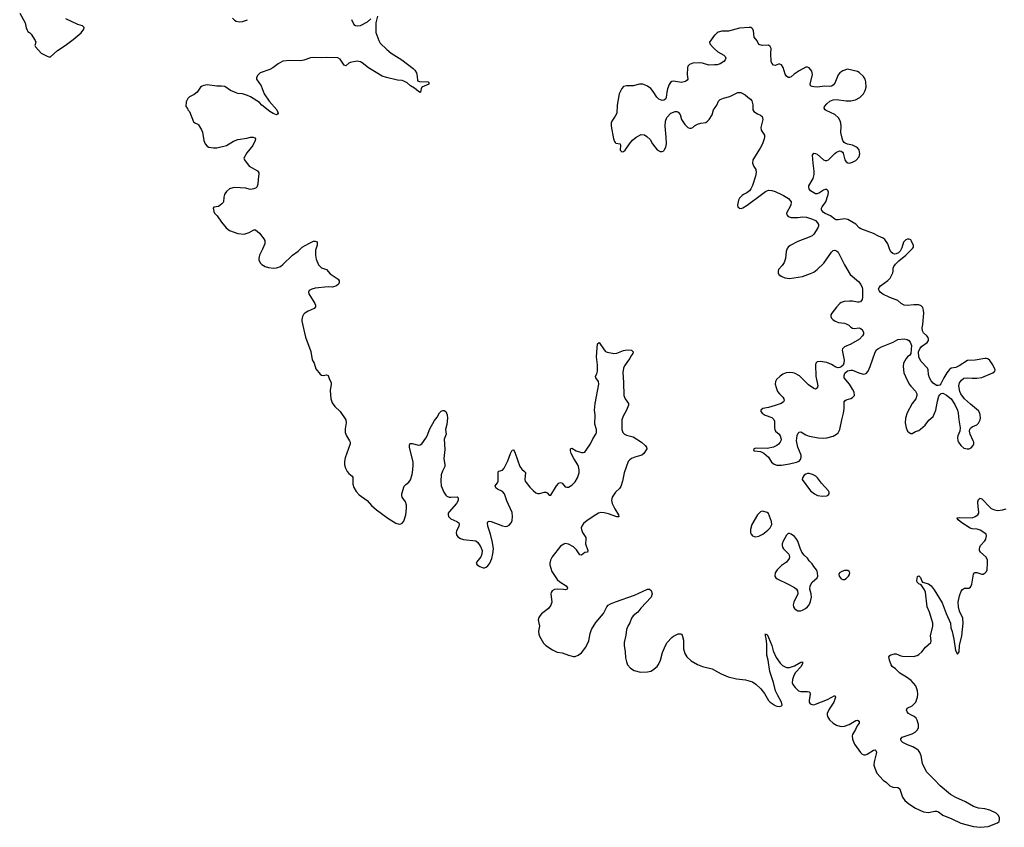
# Model space of a CAD drawing. Header units: inches. Extents: x 1835039 to 2027607, y 642849 to 774141.
# Tile 73 of 113: x 1991388 to 2003590, y 652158 to 662168. Entities that reach past the tile are written whole.
import ezdxf

# ---------------------------------------------------------------- set-up
doc = ezdxf.new("R2010")
doc.units = ezdxf.units.IN
doc.header["$MEASUREMENT"] = 0
for name, color, linetype in [('B9695', 7, 'Continuous'), ('B9696', 7, 'Continuous'), ('C0605', 7, 'Continuous'), ('C0606', 7, 'Continuous')]:
    doc.layers.add(name, color=color, linetype=linetype)

msp = doc.modelspace()

# ---------------------------------------------------------------- linework, layer by layer
at = {"layer": 'B9695', "color": 6, "elevation": 200}
msp.add_lwpolyline([(1993926, 660000), (1993917, 659970), (1993915, 659910), (1993910, 659901), (1993895, 659885), (1993850, 659854), (1993795, 659845), (1993787, 659830), (1993794, 659790), (1993804, 659770), (1993837, 659737), (1993890, 659658), (1993945, 659590), (1993970, 659568), (1993990, 659557), (1994090, 659516), (1994170, 659511), (1994232, 659530), (1994290, 659563), (1994310, 659563), (1994360, 659520), (1994413, 659450), (1994424, 659430), (1994427, 659410), (1994424, 659390), (1994397, 659323), (1994360, 659250), (1994350, 659210), (1994353, 659190), (1994370, 659153), (1994390, 659132), (1994429, 659109), (1994470, 659095), (1994533, 659087), (1994570, 659093), (1994620, 659110), (1994650, 659132), (1994770, 659250), (1994840, 659300), (1994890, 659349), (1994970, 659396), (1995030, 659421), (1995050, 659421), (1995073, 659413), (1995073, 659373), (1995053, 659310), (1995052, 659250), (1995061, 659201), (1995090, 659130), (1995130, 659092), (1995191, 659070), (1995236, 659016), (1995311, 658970), (1995334, 658950), (1995347, 658930), (1995347, 658910), (1995341, 658890), (1995316, 658870), (1995290, 658859), (1995266, 658854), (1995210, 658856), (1995050, 658840), (1995010, 658830), (1994977, 658810), (1994969, 658790), (1994970, 658770), (1995045, 658650), (1995053, 658630), (1995053, 658610), (1995037, 658590), (1994963, 658557), (1994921, 658530), (1994906, 658514), (1994893, 658490), (1994884, 658450), (1994886, 658430), (1994930, 658232), (1994996, 658056), (1995014, 657954), (1995038, 657910), (1995059, 657839), (1995110, 657776), (1995130, 657761), (1995150, 657757), (1995190, 657765), (1995210, 657759), (1995229, 657709), (1995250, 657671), (1995250, 657650), (1995236, 657570), (1995243, 657470), (1995259, 657419), (1995292, 657372), (1995360, 657310), (1995428, 657210), (1995433, 657173), (1995422, 657098), (1995423, 657050), (1995437, 657010), (1995475, 656950), (1995483, 656930), (1995484, 656910), (1995423, 656737), (1995413, 656690), (1995414, 656650), (1995425, 656610), (1995448, 656568), (1995465, 656545), (1995509, 656510), (1995516, 656496), (1995517, 656410), (1995529, 656370), (1995559, 656319), (1995597, 656277), (1995696, 656210), (1995747, 656147), (1995810, 656091), (1995950, 655988), (1996050, 655929), (1996090, 655916), (1996110, 655918), (1996130, 655926), (1996150, 655954), (1996173, 656030), (1996183, 656110), (1996183, 656150), (1996171, 656190), (1996130, 656250), (1996123, 656270), (1996122, 656290), (1996152, 656388), (1996172, 656408), (1996210, 656434), (1996230, 656465), (1996250, 656530), (1996261, 656590), (1996266, 656650), (1996263, 656683), (1996218, 656870), (1996218, 656890), (1996225, 656910), (1996230, 656915), (1996250, 656916), (1996330, 656894), (1996350, 656899), (1996370, 656913), (1996420, 656980), (1996437, 657010), (1996470, 657098), (1996530, 657200), (1996560, 657240), (1996590, 657296), (1996610, 657315), (1996630, 657326), (1996650, 657326), (1996671, 657310), (1996687, 657270), (1996688, 657230), (1996680, 657150), (1996666, 657090), (1996673, 657030), (1996650, 656970), (1996658, 656842), (1996643, 656730), (1996657, 656650), (1996655, 656630), (1996627, 656573), (1996612, 656528), (1996606, 656450), (1996613, 656390), (1996644, 656310), (1996670, 656273), (1996683, 656263), (1996710, 656251), (1996730, 656248), (1996810, 656253), (1996820, 656240), (1996820, 656210), (1996803, 656170), (1996709, 656070), (1996700, 656050), (1996698, 656030), (1996703, 656010), (1996730, 655982), (1996805, 655950), (1996832, 655930), (1996836, 655910), (1996831, 655890), (1996802, 655830), (1996798, 655810), (1996803, 655783), (1996818, 655758), (1996850, 655738), (1996890, 655725), (1997039, 655710), (1997067, 655687), (1997099, 655639), (1997120, 655590), (1997116, 655544), (1997104, 655510), (1997055, 655450), (1997047, 655430), (1997056, 655410), (1997090, 655389), (1997130, 655376), (1997150, 655376), (1997170, 655384), (1997190, 655400), (1997213, 655430), (1997238, 655490), (1997253, 655547), (1997258, 655610), (1997249, 655690), (1997222, 655790), (1997188, 655890), (1997184, 655930), (1997190, 655945), (1997208, 655952), (1997230, 655948), (1997370, 655894), (1997410, 655887), (1997430, 655889), (1997456, 655904), (1997477, 655930), (1997490, 655962), (1997495, 656010), (1997490, 656060), (1997426, 656206), (1997395, 656290), (1997370, 656320), (1997310, 656350), (1997287, 656367), (1997282, 656390), (1997311, 656429), (1997319, 656450), (1997317, 656563), (1997326, 656574), (1997370, 656585), (1997392, 656608), (1997439, 656701), (1997470, 656791), (1997490, 656831), (1997510, 656837), (1997513, 656833), (1997530, 656795), (1997588, 656628), (1997610, 656598), (1997646, 656570), (1997655, 656555), (1997649, 656470), (1997653, 656450), (1997664, 656430), (1997710, 656374), (1997750, 656333), (1997785, 656305), (1997810, 656296), (1997830, 656296), (1997890, 656313), (1997910, 656313), (1997924, 656304), (1997950, 656274), (1997970, 656274), (1998041, 656390), (1998070, 656423), (1998090, 656432), (1998110, 656423), (1998150, 656379), (1998170, 656372), (1998190, 656375), (1998230, 656400), (1998270, 656441), (1998302, 656490), (1998320, 656550), (1998323, 656590), (1998314, 656630), (1998305, 656650), (1998254, 656730), (1998223, 656790), (1998215, 656825), (1998216, 656850), (1998230, 656859), (1998286, 656826), (1998350, 656804), (1998370, 656802), (1998390, 656809), (1998410, 656832), (1998460, 656910), (1998490, 656973), (1998530, 657030), (1998536, 657050), (1998535, 657090), (1998514, 657154), (1998521, 657270), (1998513, 657330), (1998518, 657410), (1998566, 657650), (1998562, 657682), (1998530, 657730), (1998526, 657750), (1998542, 657778), (1998548, 657812), (1998550, 657890), (1998538, 657990), (1998550, 658152), (1998570, 658165), (1998630, 658076), (1998650, 658057), (1998669, 658049), (1998733, 658033), (1998750, 658030), (1998790, 658036), (1998870, 658069), (1998893, 658073), (1998930, 658076), (1998971, 658070), (1998991, 658050), (1998986, 658030), (1998963, 657997), (1998950, 657969), (1998931, 657949), (1998883, 657877), (1998871, 657850), (1998863, 657797), (1998873, 657670), (1998875, 657510), (1998890, 657470), (1998932, 657410), (1998934, 657390), (1998908, 657330), (1998866, 657254), (1998851, 657210), (1998850, 657090), (1998862, 657050), (1998882, 657030), (1998910, 657018), (1998990, 656996), (1999093, 656933), (1999139, 656890), (1999156, 656870), (1999162, 656850), (1999121, 656790), (1999098, 656770), (1999010, 656744), (1998972, 656728), (1998948, 656712), (1998930, 656690), (1998878, 656550), (1998859, 656450), (1998839, 656381), (1998823, 656357), (1998770, 656312), (1998732, 656250), (1998724, 656210), (1998732, 656170), (1998765, 656105), (1998810, 656030), (1998812, 656008), (1998790, 656007), (1998685, 656045), (1998630, 656056), (1998590, 656058), (1998562, 656050), (1998528, 656032), (1998420, 655960), (1998377, 655923), (1998355, 655890), (1998348, 655870), (1998349, 655850), (1998363, 655810), (1998403, 655750), (1998405, 655730), (1998399, 655670), (1998430, 655590), (1998425, 655570), (1998390, 655562), (1998350, 655531), (1998330, 655535), (1998290, 655598), (1998250, 655634), (1998190, 655669), (1998150, 655674), (1998130, 655669), (1998090, 655644), (1997986, 655510), (1997968, 655470), (1997958, 655430), (1997960, 655410), (1997984, 655330), (1998049, 655229), (1998081, 655201), (1998162, 655150), (1998175, 655125), (1998171, 655110), (1998150, 655101), (1998126, 655106), (1998050, 655111), (1998016, 655104), (1997986, 655090), (1997975, 655070), (1997972, 655050), (1997981, 654950), (1997969, 654910), (1997943, 654870), (1997855, 654805), (1997837, 654783), (1997823, 654757), (1997815, 654730), (1997829, 654650), (1997818, 654590), (1997820, 654550), (1997828, 654528), (1997881, 654441), (1997910, 654412), (1997990, 654358), (1998047, 654330), (1998110, 654320), (1998190, 654290), (1998250, 654277), (1998270, 654277), (1998310, 654290), (1998350, 654321), (1998406, 654390), (1998443, 654470), (1998459, 654561), (1998476, 654610), (1998530, 654695), (1998623, 654810), (1998666, 654890), (1998683, 654910), (1998711, 654929), (1998770, 654954), (1999006, 655034), (1999169, 655110), (1999192, 655110), (1999214, 655094), (1999226, 655050), (1999212, 655010), (1999085, 654875), (1999050, 654823), (1998990, 654780), (1998972, 654750), (1998949, 654691), (1998925, 654650), (1998909, 654610), (1998900, 654540), (1998880, 654450), (1998878, 654410), (1998891, 654331), (1998897, 654257), (1998907, 654210), (1998922, 654170), (1998958, 654130), (1999002, 654102), (1999082, 654082), (1999170, 654085), (1999210, 654094), (1999230, 654106), (1999290, 654152), (1999305, 654175), (1999330, 654230), (1999354, 654326), (1999390, 654410), (1999414, 654450), (1999469, 654510), (1999490, 654526), (1999550, 654556), (1999577, 654557), (1999591, 654550), (1999598, 654538), (1999616, 654476), (1999616, 654370), (1999630, 654313), (1999656, 654270), (1999710, 654220), (1999790, 654174), (1999850, 654153), (1999970, 654121), (2000000, 654104)], dxfattribs=at)
at = {"layer": 'B9696', "color": 6}
for points, elevation in [([(1991388, 662250), (1991454, 662130), (1991468, 662068), (1991480, 662040), (1991490, 662023), (1991510, 662010), (1991531, 661990), (1991581, 661910), (1991587, 661890), (1991577, 661850), (1991584, 661830), (1991655, 661755), (1991730, 661715), (1991750, 661708), (1991771, 661709), (1991855, 661785), (1991950, 661849), (1992050, 661923), (1992150, 662006), (1992184, 662050), (1992186, 662070), (1992167, 662090), (1992110, 662110), (1991958, 662178)], 200), ([(1995822, 662210), (1995801, 662130), (1995802, 662010), (1995839, 661910), (1995857, 661877), (1995937, 661797), (1995992, 661752), (1996125, 661670), (1996265, 661565), (1996284, 661544), (1996305, 661510), (1996314, 661470), (1996318, 661410), (1996342, 661402), (1996450, 661398), (1996460, 661390), (1996458, 661370), (1996373, 661330), (1996362, 661310), (1996356, 661270), (1996350, 661266), (1996330, 661277), (1996281, 661321), (1996230, 661350), (1996190, 661384), (1996150, 661407), (1996130, 661415), (1996070, 661419), (1995933, 661450), (1995882, 661470), (1995710, 661570), (1995634, 661634), (1995610, 661647), (1995570, 661652), (1995483, 661637), (1995466, 661630), (1995430, 661596), (1995410, 661603), (1995360, 661680), (1995330, 661696), (1995190, 661700), (1995130, 661694), (1995030, 661701), (1994990, 661694), (1994910, 661667), (1994870, 661659), (1994736, 661664), (1994650, 661654), (1994590, 661620), (1994524, 661570), (1994490, 661551), (1994370, 661510), (1994339, 661481), (1994323, 661450), (1994323, 661430), (1994381, 661350), (1994419, 661250), (1994480, 661160), (1994575, 661050), (1994591, 661009), (1994585, 660995), (1994571, 660989), (1994530, 661004), (1994488, 661030), (1994390, 661109), (1994360, 661140), (1994250, 661211), (1994210, 661230), (1994150, 661250), (1994090, 661253), (1994070, 661260), (1994000, 661290), (1993930, 661338), (1993890, 661346), (1993830, 661343), (1993710, 661360), (1993670, 661354), (1993650, 661344), (1993630, 661330), (1993589, 661271), (1993550, 661241), (1993491, 661210), (1993473, 661190), (1993453, 661150), (1993447, 661090), (1993466, 661066), (1993472, 661050), (1993491, 661031), (1993544, 660904), (1993565, 660885), (1993595, 660875), (1993605, 660865), (1993643, 660803), (1993653, 660773), (1993669, 660670), (1993687, 660630), (1993710, 660602), (1993730, 660589), (1993790, 660578), (1993830, 660580), (1993950, 660608), (1994037, 660663), (1994090, 660683), (1994202, 660698), (1994250, 660710), (1994282, 660710), (1994302, 660702), (1994311, 660690), (1994306, 660670), (1994276, 660610), (1994203, 660517), (1994165, 660450), (1994173, 660430), (1994230, 660353), (1994334, 660294), (1994350, 660270), (1994353, 660253), (1994342, 660190), (1994338, 660130), (1994326, 660094), (1994317, 660083), (1994289, 660071), (1994250, 660065), (1994230, 660067), (1994190, 660080), (1994052, 660088), (1994030, 660086), (1993990, 660073), (1993950, 660040), (1993929, 660010), (1993926, 660000)], 200), ([(1994027, 662187), (1994050, 662164), (1994070, 662151), (1994110, 662141), (1994150, 662146), (1994212, 662168)], 200), ([(1995502, 662170), (1995530, 662110), (1995550, 662096), (1995570, 662090), (1995610, 662096), (1995697, 662143), (1995740, 662180)], 200), ([(2000000, 661976), (1999937, 661890), (1999939, 661870), (1999973, 661830), (2000000, 661806)], 300), ([(2000000, 661607), (1999930, 661604), (1999850, 661628), (1999810, 661633), (1999731, 661629), (1999690, 661614), (1999670, 661590), (1999665, 661570), (1999660, 661490), (1999668, 661430), (1999662, 661418), (1999638, 661402), (1999590, 661391), (1999490, 661405), (1999470, 661400), (1999452, 661388), (1999436, 661364), (1999418, 661310), (1999407, 661270), (1999398, 661202), (1999390, 661185), (1999370, 661170), (1999350, 661168), (1999310, 661183), (1999286, 661206), (1999240, 661280), (1999210, 661314), (1999170, 661345), (1999130, 661361), (1999110, 661367), (1999070, 661368), (1998990, 661350), (1998910, 661350), (1998870, 661338), (1998850, 661315), (1998819, 661250), (1998794, 661110), (1998787, 661010), (1998769, 660971), (1998725, 660910), (1998719, 660890), (1998717, 660850), (1998748, 660690), (1998759, 660659), (1998766, 660646), (1998777, 660637), (1998828, 660628), (1998834, 660610), (1998831, 660551), (1998850, 660531), (1998870, 660535), (1998890, 660551), (1998944, 660630), (1998984, 660676), (1999030, 660711), (1999090, 660744), (1999130, 660739), (1999162, 660722), (1999201, 660681), (1999230, 660630), (1999290, 660554), (1999324, 660536), (1999350, 660534), (1999370, 660543), (1999381, 660559), (1999395, 660590), (1999403, 660630), (1999401, 660710), (1999388, 660850), (1999393, 660910), (1999410, 660954), (1999458, 661010), (1999510, 661030), (1999530, 661030), (1999550, 661021), (1999573, 660993), (1999591, 660930), (1999630, 660870), (1999670, 660832), (1999690, 660825), (1999710, 660825), (1999730, 660833), (1999750, 660851), (1999790, 660872), (1999830, 660885), (1999890, 660895), (1999912, 660910), (1999932, 660930), (1999970, 660988), (1999988, 661050), (2000000, 661068)], 300)]:
    msp.add_lwpolyline(points, dxfattribs=dict(at, elevation=elevation))
at = {"layer": 'C0605', "color": 6}
for points, elevation in [([(2000360, 660000), (2000342, 659990), (2000310, 659955), (2000297, 659930), (2000286, 659890), (2000285, 659870), (2000290, 659848), (2000310, 659830), (2000330, 659829), (2000350, 659835), (2000405, 659870), (2000580, 660000)], 300), ([(2000831, 660000), (2000852, 659990), (2000914, 659950), (2000950, 659910), (2000944, 659870), (2000893, 659770), (2000896, 659750), (2000910, 659728), (2000950, 659717), (2001030, 659717), (2001090, 659725), (2001140, 659720), (2001214, 659694), (2001250, 659677), (2001277, 659650), (2001287, 659630), (2001287, 659610), (2001280, 659590), (2001230, 659511), (2001209, 659491), (2001170, 659472), (2001030, 659420), (2000936, 659370), (2000912, 659348), (2000900, 659330), (2000887, 659293), (2000878, 659210), (2000863, 659157), (2000839, 659121), (2000793, 659070), (2000786, 659050), (2000786, 659030), (2000796, 659010), (2000824, 658990), (2000870, 658969), (2000930, 658961), (2001090, 658986), (2001190, 659021), (2001230, 659040), (2001270, 659070), (2001352, 659150), (2001450, 659288), (2001470, 659306), (2001490, 659312), (2001510, 659305), (2001530, 659286), (2001609, 659130), (2001681, 659010), (2001785, 658925), (2001813, 658887), (2001829, 658850), (2001832, 658830), (2001835, 658730), (2001830, 658700), (2001810, 658673), (2001790, 658667), (2001770, 658667), (2001710, 658680), (2001670, 658681), (2001606, 658674), (2001570, 658663), (2001550, 658650), (2001510, 658603), (2001453, 658530), (2001442, 658510), (2001440, 658490), (2001447, 658470), (2001466, 658450), (2001495, 658430), (2001534, 658414), (2001610, 658406), (2001630, 658400), (2001662, 658382), (2001690, 658356), (2001710, 658344), (2001730, 658340), (2001790, 658348), (2001810, 658342), (2001830, 658326), (2001847, 658290), (2001845, 658270), (2001835, 658250), (2001795, 658210), (2001690, 658146), (2001608, 658112), (2001585, 658090), (2001583, 658070), (2001606, 657950), (2001603, 657910), (2001593, 657887), (2001570, 657865), (2001550, 657856), (2001530, 657853), (2001501, 657861), (2001450, 657896), (2001390, 657919), (2001310, 657932), (2001270, 657927), (2001256, 657910), (2001251, 657890), (2001254, 657750), (2001280, 657630), (2001270, 657601), (2001250, 657589), (2001230, 657596), (2001164, 657644), (2001052, 657752), (2000990, 657787), (2000970, 657793), (2000924, 657796), (2000887, 657790), (2000846, 657774), (2000812, 657750), (2000769, 657710), (2000755, 657685), (2000750, 657650), (2000761, 657610), (2000781, 657561), (2000806, 657530), (2000847, 657490), (2000860, 657470), (2000863, 657450), (2000853, 657430), (2000824, 657410), (2000750, 657384), (2000670, 657362), (2000596, 657350), (2000573, 657330), (2000575, 657310), (2000591, 657290), (2000628, 657268), (2000710, 657236), (2000734, 657214), (2000743, 657190), (2000741, 657110), (2000745, 657090), (2000756, 657070), (2000800, 657030), (2000814, 657010), (2000825, 656970), (2000822, 656950), (2000812, 656930), (2000792, 656908), (2000770, 656890), (2000730, 656871), (2000650, 656853), (2000510, 656856), (2000486, 656850), (2000481, 656830), (2000490, 656825), (2000570, 656816), (2000610, 656796), (2000666, 656746), (2000705, 656685), (2000737, 656657), (2000770, 656647), (2000830, 656648), (2000930, 656663), (2001017, 656683), (2001050, 656697), (2001065, 656715), (2001074, 656746), (2001071, 656770), (2001031, 656870), (2001015, 656950), (2001025, 657015), (2001037, 657043), (2001050, 657056), (2001070, 657060), (2001130, 657024), (2001170, 657007), (2001286, 656986), (2001350, 656982), (2001390, 656986), (2001470, 657008), (2001510, 657030), (2001531, 657049), (2001554, 657090), (2001578, 657210), (2001599, 657290), (2001607, 657350), (2001607, 657433), (2001615, 657445), (2001630, 657456), (2001687, 657473), (2001710, 657484), (2001734, 657510), (2001729, 657550), (2001709, 657590), (2001673, 657650), (2001607, 657730), (2001604, 657756), (2001614, 657786), (2001645, 657815), (2001690, 657826), (2001710, 657822), (2001788, 657790), (2001830, 657778), (2001850, 657776), (2001877, 657783), (2001902, 657810), (2001930, 657870), (2001991, 658049), (2002005, 658075), (2002022, 658090), (2002070, 658115), (2002212, 658170), (2002270, 658206), (2002350, 658214), (2002385, 658205), (2002407, 658190), (2002424, 658170), (2002439, 658130), (2002432, 658030), (2002419, 658010), (2002390, 657990), (2002375, 657970), (2002342, 657910), (2002335, 657870), (2002346, 657790), (2002364, 657744), (2002413, 657650), (2002430, 657626), (2002490, 657565), (2002508, 657530), (2002508, 657510), (2002494, 657470), (2002450, 657410), (2002386, 657294), (2002364, 657230), (2002362, 657170), (2002373, 657110), (2002392, 657070), (2002410, 657050), (2002430, 657038), (2002450, 657040), (2002490, 657063), (2002530, 657077), (2002550, 657091), (2002610, 657142), (2002656, 657204), (2002709, 657251), (2002723, 657277), (2002741, 657330), (2002761, 657439), (2002780, 657500), (2002790, 657520), (2002806, 657534), (2002830, 657537), (2002876, 657516), (2002930, 657469), (2002978, 657398), (2003010, 657330), (2003019, 657290), (2003025, 657210), (2003043, 657110), (2003038, 657070), (2003013, 657010), (2003010, 656990), (2003014, 656950), (2003022, 656930), (2003050, 656890), (2003090, 656857), (2003130, 656847), (2003153, 656850), (2003178, 656862), (2003203, 656890), (2003212, 656910), (2003212, 656930), (2003206, 656950), (2003166, 657030), (2003158, 657070), (2003163, 657090), (2003173, 657107), (2003190, 657122), (2003250, 657147), (2003270, 657169), (2003290, 657210), (2003294, 657230), (2003293, 657270), (2003287, 657290), (2003270, 657318), (2003170, 657401), (2003098, 657470), (2003053, 657530), (2003040, 657560), (2003028, 657628), (2003034, 657666), (2003058, 657702), (2003090, 657724), (2003130, 657731), (2003190, 657724), (2003250, 657724), (2003310, 657733), (2003447, 657793), (2003473, 657810), (2003478, 657830), (2003449, 657890), (2003410, 657944), (2003385, 657965), (2003370, 657969), (2003350, 657967), (2003230, 657946), (2003135, 657945), (2003030, 657876), (2002990, 657859), (2002932, 657848), (2002910, 657832), (2002877, 657790), (2002839, 657730), (2002804, 657656), (2002790, 657638), (2002770, 657632), (2002750, 657636), (2002710, 657662), (2002685, 657690), (2002663, 657730), (2002651, 657770), (2002645, 657830), (2002637, 657850), (2002555, 657935), (2002530, 657990), (2002528, 658050), (2002542, 658090), (2002564, 658116), (2002635, 658165), (2002651, 658190), (2002652, 658208), (2002646, 658230), (2002632, 658250), (2002588, 658288), (2002576, 658310), (2002574, 658350), (2002581, 658390), (2002591, 658531), (2002588, 658568), (2002580, 658600), (2002561, 658621), (2002533, 658633), (2002470, 658635), (2002390, 658624), (2002350, 658629), (2002312, 658650), (2002269, 658689), (2002170, 658723), (2002084, 658764), (2002050, 658791), (2002038, 658810), (2002033, 658830), (2002040, 658850), (2002055, 658870), (2002145, 658935), (2002175, 658965), (2002210, 659030), (2002215, 659050), (2002214, 659090), (2002223, 659110), (2002243, 659137), (2002282, 659178), (2002370, 659251), (2002452, 659330), (2002464, 659350), (2002464, 659370), (2002442, 659422), (2002430, 659438), (2002410, 659446), (2002390, 659448), (2002370, 659440), (2002343, 659410), (2002319, 659341), (2002299, 659301), (2002280, 659280), (2002250, 659264), (2002230, 659263), (2002210, 659269), (2002183, 659290), (2002166, 659326), (2002147, 659390), (2002110, 659443), (2002090, 659462), (2002030, 659485), (2001970, 659516), (2001814, 659574), (2001790, 659590), (2001750, 659633), (2001650, 659693), (2001610, 659701), (2001530, 659686), (2001508, 659688), (2001490, 659694), (2001436, 659736), (2001370, 659765), (2001350, 659779), (2001325, 659810), (2001324, 659830), (2001333, 659850), (2001377, 659910), (2001405, 659990), (2001406, 660000)], 300), ([(2000000, 654104), (2000080, 654060), (2000170, 654023), (2000270, 653997), (2000384, 653984), (2000470, 653959), (2000513, 653933), (2000574, 653874), (2000618, 653818), (2000667, 653730), (2000687, 653710), (2000750, 653666), (2000770, 653659), (2000810, 653656), (2000830, 653662), (2000837, 653670), (2000831, 653710), (2000783, 653790), (2000756, 653850), (2000730, 653952), (2000685, 654090), (2000663, 654230), (2000647, 654290), (2000647, 654427), (2000639, 654499), (2000629, 654531), (2000630, 654557), (2000632, 654552), (2000650, 654547), (2000670, 654510), (2000710, 654410), (2000726, 654346), (2000763, 654263), (2000812, 654192), (2000843, 654163), (2000890, 654139), (2000930, 654139), (2000990, 654160), (2001070, 654205), (2001077, 654203), (2001090, 654210), (2001089, 654190), (2001071, 654150), (2001004, 654076), (2000980, 654040), (2000964, 653990), (2000963, 653950), (2000971, 653930), (2000998, 653890), (2001039, 653850), (2001070, 653840), (2001150, 653843), (2001170, 653839), (2001180, 653830), (2001184, 653810), (2001170, 653730), (2001173, 653710), (2001186, 653690), (2001210, 653679), (2001230, 653678), (2001250, 653683), (2001400, 653740), (2001492, 653792), (2001498, 653770), (2001479, 653710), (2001418, 653622), (2001395, 653570), (2001394, 653550), (2001399, 653530), (2001424, 653490), (2001469, 653450), (2001510, 653425), (2001550, 653410), (2001570, 653408), (2001610, 653413), (2001669, 653431), (2001750, 653483), (2001770, 653486), (2001793, 653473), (2001790, 653450), (2001765, 653415), (2001745, 653370), (2001708, 653310), (2001705, 653290), (2001711, 653250), (2001734, 653190), (2001810, 653086), (2001830, 653066), (2001850, 653056), (2001870, 653056), (2001890, 653065), (2001970, 653114), (2001990, 653117), (2001999, 653110), (2002006, 653090), (2002004, 653070), (2001976, 652970), (2001974, 652930), (2001984, 652890), (2002011, 652830), (2002090, 652742), (2002132, 652712), (2002170, 652673), (2002210, 652655), (2002270, 652650), (2002290, 652638), (2002300, 652620), (2002330, 652530), (2002358, 652490), (2002407, 652450), (2002490, 652394), (2002590, 652349), (2002650, 652342), (2002730, 652360), (2002750, 652360), (2002776, 652350), (2002830, 652308), (2002942, 652262), (2003050, 652210), (2003210, 652167), (2003290, 652158), (2003392, 652168), (2003507, 652213), (2003526, 652230), (2003532, 652250), (2003530, 652278), (2003515, 652310), (2003490, 652333), (2003410, 652372), (2003350, 652388), (2003270, 652395), (2003210, 652414), (2003110, 652475), (2002988, 652528), (2002925, 652565), (2002797, 652670), (2002727, 652747), (2002627, 652847), (2002575, 652950), (2002562, 653042), (2002545, 653085), (2002527, 653110), (2002507, 653127), (2002457, 653157), (2002390, 653181), (2002333, 653210), (2002313, 653230), (2002310, 653243), (2002310, 653254), (2002326, 653274), (2002450, 653318), (2002484, 653336), (2002510, 653361), (2002526, 653390), (2002527, 653433), (2002510, 653485), (2002496, 653510), (2002472, 653530), (2002430, 653550), (2002401, 653570), (2002386, 653590), (2002379, 653610), (2002387, 653633), (2002450, 653664), (2002492, 653708), (2002514, 653770), (2002519, 653810), (2002516, 653850), (2002493, 653913), (2002436, 653976), (2002380, 654020), (2002297, 654070), (2002243, 654123), (2002202, 654150), (2002190, 654170), (2002167, 654230), (2002160, 654270), (2002173, 654287), (2002185, 654295), (2002231, 654309), (2002250, 654309), (2002310, 654282), (2002330, 654278), (2002463, 654277), (2002510, 654288), (2002530, 654298), (2002570, 654334), (2002613, 654390), (2002678, 654450), (2002685, 654470), (2002677, 654530), (2002706, 654650), (2002704, 654690), (2002694, 654730), (2002664, 654824), (2002633, 654890), (2002614, 655074), (2002602, 655102), (2002562, 655162), (2002530, 655177), (2002510, 655195), (2002505, 655215), (2002514, 655266), (2002530, 655276), (2002550, 655256), (2002568, 655208), (2002577, 655197), (2002650, 655175), (2002685, 655150), (2002722, 655102), (2002821, 654941), (2002870, 654810), (2002923, 654690), (2002928, 654630), (2002944, 654584), (2002965, 654490), (2002987, 654350), (2003010, 654305), (2003030, 654331), (2003036, 654410), (2003062, 654530), (2003079, 654690), (2003076, 654750), (2003037, 654837), (2003023, 654890), (2003019, 654950), (2003035, 655025), (2003057, 655083), (2003073, 655107), (2003099, 655121), (2003150, 655123), (2003170, 655135), (2003189, 655171), (2003203, 655270), (2003210, 655295), (2003222, 655310), (2003230, 655315), (2003250, 655315), (2003310, 655294), (2003330, 655295), (2003354, 655310), (2003368, 655330), (2003376, 655350), (2003384, 655430), (2003381, 655470), (2003367, 655507), (2003296, 655570), (2003285, 655590), (2003283, 655610), (2003287, 655630), (2003297, 655650), (2003350, 655710), (2003360, 655730), (2003370, 655770), (2003364, 655790), (2003311, 655830), (2003290, 655841), (2003252, 655852), (2003190, 655859), (2003167, 655867), (2003062, 655930), (2003017, 655970), (2003006, 655990), (2003007, 655993), (2003030, 655998), (2003190, 655995), (2003230, 656009), (2003262, 656030), (2003275, 656050), (2003276, 656070), (2003265, 656130), (2003263, 656190), (2003270, 656219), (2003290, 656236), (2003310, 656230), (2003330, 656214), (2003397, 656137), (2003429, 656109), (2003470, 656091), (2003510, 656086), (2003570, 656092), (2003613, 656107)], 200)]:
    msp.add_lwpolyline(points, dxfattribs=dict(at, elevation=elevation))
at = {"layer": 'C0605', "color": 6, "elevation": 300}
for points in [[(2001150, 656543), (2001130, 656537), (2001110, 656523), (2001088, 656490), (2001087, 656467), (2001190, 656327), (2001237, 656290), (2001277, 656270), (2001338, 656262), (2001390, 656268), (2001406, 656274), (2001420, 656290), (2001421, 656310), (2001413, 656330), (2001323, 656423), (2001275, 656490), (2001255, 656510), (2001215, 656530), (2001170, 656542)], [(2000590, 656075), (2000570, 656067), (2000530, 656031), (2000462, 655910), (2000444, 655850), (2000446, 655806), (2000452, 655790), (2000469, 655769), (2000490, 655761), (2000510, 655759), (2000550, 655767), (2000596, 655790), (2000659, 655841), (2000688, 655870), (2000708, 655910), (2000707, 655950), (2000670, 656047), (2000650, 656061), (2000610, 656073)], [(2000930, 655801), (2000910, 655798), (2000890, 655777), (2000850, 655705), (2000838, 655670), (2000836, 655650), (2000842, 655630), (2000855, 655610), (2000922, 655542), (2000930, 655510), (2000925, 655490), (2000890, 655443), (2000830, 655404), (2000774, 655350), (2000752, 655310), (2000747, 655270), (2000759, 655250), (2000777, 655237), (2000913, 655173), (2000990, 655130), (2001015, 655110), (2001029, 655089), (2001030, 655050), (2000982, 654950), (2000974, 654914), (2000979, 654890), (2000990, 654870), (2001010, 654853), (2001030, 654843), (2001070, 654841), (2001090, 654849), (2001127, 654870), (2001150, 654890), (2001170, 654914), (2001190, 654955), (2001202, 655010), (2001197, 655050), (2001181, 655110), (2001184, 655150), (2001210, 655197), (2001273, 655250), (2001281, 655270), (2001277, 655310), (2001273, 655330), (2001262, 655350), (2001229, 655389), (2001210, 655422), (2001170, 655459), (2001150, 655494), (2001111, 655531), (2001081, 655570), (2001059, 655619), (2001030, 655704), (2001010, 655737), (2000990, 655761), (2000950, 655793)], [(2001610, 655340), (2001576, 655330), (2001549, 655310), (2001541, 655290), (2001545, 655270), (2001570, 655238), (2001590, 655230), (2001610, 655230), (2001630, 655242), (2001661, 655270), (2001672, 655290), (2001676, 655310), (2001669, 655330), (2001650, 655339)]]:
    msp.add_lwpolyline(points, close=True, dxfattribs=at)
at = {"layer": 'C0606', "color": 6, "elevation": 300}
for points in [[(2001406, 660000), (2001410, 660030), (2001404, 660050), (2001390, 660062), (2001370, 660064), (2001350, 660057), (2001298, 660022), (2001270, 660010), (2001250, 660011), (2001230, 660020), (2001190, 660047), (2001172, 660070), (2001166, 660090), (2001169, 660110), (2001220, 660200), (2001233, 660250), (2001235, 660290), (2001220, 660390), (2001212, 660488), (2001228, 660512), (2001250, 660510), (2001270, 660502), (2001350, 660432), (2001370, 660422), (2001390, 660421), (2001413, 660430), (2001490, 660510), (2001510, 660525), (2001550, 660542), (2001570, 660540), (2001586, 660526), (2001592, 660512), (2001612, 660430), (2001630, 660405), (2001650, 660392), (2001670, 660389), (2001710, 660402), (2001750, 660424), (2001791, 660470), (2001800, 660510), (2001797, 660530), (2001790, 660553), (2001770, 660581), (2001759, 660590), (2001710, 660611), (2001646, 660626), (2001618, 660638), (2001606, 660646), (2001590, 660670), (2001579, 660699), (2001565, 660770), (2001570, 660850), (2001566, 660886), (2001556, 660916), (2001536, 660950), (2001490, 660993), (2001383, 661043), (2001371, 661050), (2001358, 661070), (2001360, 661090), (2001390, 661124), (2001430, 661157), (2001470, 661174), (2001510, 661178), (2001630, 661164), (2001690, 661162), (2001747, 661173), (2001798, 661202), (2001846, 661250), (2001868, 661290), (2001879, 661330), (2001876, 661396), (2001864, 661430), (2001844, 661464), (2001793, 661513), (2001770, 661526), (2001647, 661553), (2001590, 661535), (2001550, 661511), (2001530, 661483), (2001490, 661381), (2001470, 661358), (2001450, 661346), (2001430, 661342), (2001366, 661346), (2001272, 661332), (2001230, 661335), (2001210, 661339), (2001190, 661350), (2001184, 661370), (2001212, 661490), (2001205, 661530), (2001190, 661552), (2001170, 661570), (2001150, 661578), (2001130, 661578), (2001050, 661534), (2000988, 661492), (2000950, 661460), (2000930, 661450), (2000910, 661450), (2000890, 661467), (2000874, 661494), (2000850, 661574), (2000830, 661609), (2000810, 661617), (2000790, 661617), (2000750, 661601), (2000730, 661605), (2000708, 661628), (2000700, 661650), (2000696, 661750), (2000700, 661810), (2000690, 661837), (2000670, 661852), (2000590, 661850), (2000550, 661859), (2000526, 661906), (2000489, 661950), (2000482, 662030), (2000475, 662050), (2000462, 662062), (2000450, 662070), (2000430, 662070), (2000310, 662061), (2000173, 662027), (2000090, 662025), (2000046, 662014), (2000030, 662005), (2000002, 661978), (2000000, 661976)], [(2000000, 661806), (2000042, 661770), (2000114, 661730), (2000133, 661710), (2000139, 661690), (2000132, 661670), (2000115, 661650), (2000070, 661619), (2000030, 661608), (2000000, 661607)], [(2000000, 661068), (2000029, 661110), (2000050, 661159), (2000070, 661180), (2000110, 661195), (2000190, 661216), (2000290, 661265), (2000325, 661265), (2000378, 661238), (2000410, 661209), (2000445, 661185), (2000463, 661163), (2000472, 661112), (2000472, 661052), (2000486, 661030), (2000530, 661000), (2000570, 660986), (2000590, 660970), (2000597, 660930), (2000572, 660830), (2000579, 660799), (2000617, 660737), (2000620, 660710), (2000616, 660690), (2000592, 660630), (2000566, 660574), (2000475, 660430), (2000470, 660390), (2000486, 660350), (2000510, 660311), (2000516, 660276), (2000508, 660230), (2000469, 660111), (2000450, 660070), (2000433, 660047), (2000399, 660021), (2000360, 660000)], [(2000580, 660000), (2000630, 660038), (2000670, 660053), (2000710, 660051), (2000750, 660038), (2000831, 660000)]]:
    msp.add_lwpolyline(points, dxfattribs=at)

doc.saveas('drawing.dxf')
